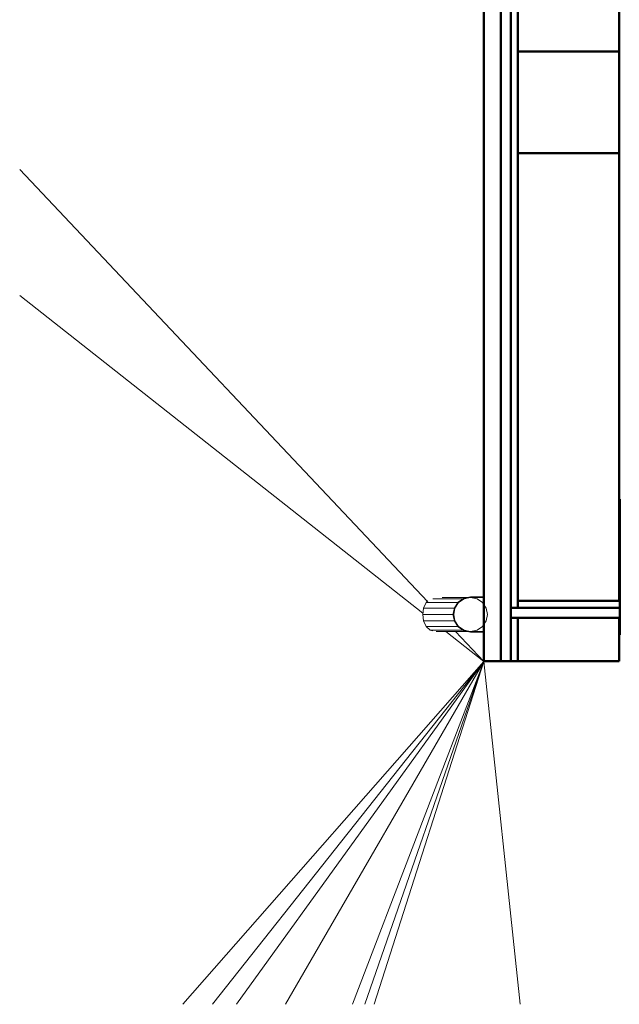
# Model space of a CAD drawing. Header units: millimetres. Extents: x 24644 to 52152, y 2709 to 38988.
# Tile 2 of 93: x 25653 to 27423, y 27625 to 30532. Entities that reach past the tile are written whole.
import ezdxf

# ---------------------------------------------------------------- set-up
doc = ezdxf.new("R2010")
doc.units = ezdxf.units.MM
for name, color, linetype, lineweight in [('A-COLS-____-MCUT', 52, 'Continuous', 50), ('A-COLS-____-OTLN', 52, 'Continuous', 20), ('A-PART-____-MCUT', 2, 'Continuous', 50), ('A-PART-____-OTLN', 2, 'Continuous', 20), ('A-WALL-____-MCUT', 113, 'Continuous', 50), ('A-WALL-____-OTLN', 113, 'Continuous', 20), ('L-SITE-____-OTLN', 91, 'Continuous', 20), ('Q-SPCQ-____-MCUT', 91, 'Continuous', 9), ('Q-SPCQ-____-OTLN', 91, 'Continuous', 20)]:
    doc.layers.add(name, color=color, linetype=linetype, lineweight=lineweight)

# ---------------------------------------------------------------- blocks, each defined once
blk = doc.blocks.new('Family - Site-608699-В_Этаж 01_Вентиляция')
at = {"layer": 'L-SITE-____-OTLN', "color": 9}
for p, q in [((25652.6, 30088.9), (26856.4, 28814.1)), ((25652.6, 29717), (26843.3, 28779.2)), ((26911.2, 28725.7), (27023.2, 28637.4)), ((26939.9, 28725.7), (27023.2, 28637.4)), ((26134.3, 27625), (27023.2, 28637.4)), ((26221.9, 27625), (27023.2, 28637.4)), ((26293.2, 27625), (27023.2, 28637.4)), ((26437.4, 27625), (27023.2, 28637.4)), ((27023.2, 28637.4), (26635.8, 27625)), ((27023.2, 28637.4), (26672.1, 27625)), ((27023.2, 28637.4), (26698.9, 27625)), ((27023.2, 28637.4), (27023.3, 28637.6)), ((27023.2, 28637.4), (27223.2, 28637.6)), ((27023.2, 28637.4), (27130.4, 27625))]:
    blk.add_line(p, q, dxfattribs=at)
blk = doc.blocks.new('Прямая форма - Insulation - Thermal Break-609278-В_Этаж 01_Вентиляция')
at = {"layer": 'A-WALL-____-MCUT', "color": 253}
for p, q in [((5030, 80), (1000, 80)), ((5030, 50), (5030, 80)), ((1000, 50), (5030, 50))]:
    blk.add_line(p, q, dxfattribs=at)
blk = doc.blocks.new('Прямая форма - Gypsum Plasterboard - Waterproof-609279-В_Этаж 01_Вентиляция')
at = {"layer": 'A-WALL-____-MCUT', "color": 253}
for p, q in [((5030, 50), (1000, 50)), ((5030, 0), (5030, 50)), ((1000, 0), (5030, 0))]:
    blk.add_line(p, q, dxfattribs=at)
blk = doc.blocks.new('Прямая форма - Masonry Block - Structural-609280-В_Этаж 01_Вентиляция')
at = {"layer": 'A-WALL-____-MCUT', "color": 253}
for p, q in [((3230, 400), (1000, 400)), ((3230, 100), (3230, 400)), ((4851.8, 400), (3530, 400)), ((3530, 400), (3530, 100)), ((4851.8, 100), (4851.8, 400)), ((5030, 400), (4901.8, 400)), ((4901.8, 400), (4901.8, 100)), ((5030, 100), (5030, 400)), ((1000, 100), (3230, 100)), ((3530, 100), (4851.8, 100)), ((4901.8, 100), (5030, 100))]:
    blk.add_line(p, q, dxfattribs=at)
blk = doc.blocks.new('Прямая форма - Concrete - Structural-609281-В_Этаж 01_Вентиляция')
at = {"layer": 'A-WALL-____-MCUT', "color": 253}
for p, q in [((4871.8, 100), (1000, 100)), ((4871.8, 80), (4871.8, 100)), ((5030, 100), (4901.8, 100)), ((4901.8, 100), (4901.8, 80)), ((5030, 80), (5030, 100)), ((1000, 80), (4871.8, 80)), ((4901.8, 80), (5030, 80))]:
    blk.add_line(p, q, dxfattribs=at)
blk = doc.blocks.new('Прямая форма - SW - 007-609282-В_Этаж 01_Вентиляция')
for name in ['Прямая форма - Masonry Block - Structural-609280-В_Этаж 01_Вентиляция', 'Прямая форма - Concrete - Structural-609281-В_Этаж 01_Вентиляция', 'Прямая форма - Insulation - Thermal Break-609278-В_Этаж 01_Вентиляция', 'Прямая форма - Gypsum Plasterboard - Waterproof-609279-В_Этаж 01_Вентиляция']:
    blk.add_blockref(name, (0, 0))
blk = doc.blocks.new('Family - Insulation - Thermal Break-609284-В_Этаж 01_Вентиляция')
at = {"layer": 'A-PART-____-MCUT', "color": 253}
for p, q in [((5030, 80), (1000, 80)), ((5030, 50), (5030, 80)), ((1000, 50), (5030, 50))]:
    blk.add_line(p, q, dxfattribs=at)
blk = doc.blocks.new('Family - Gypsum Plasterboard - Waterproof-609286-В_Этаж 01_Вентиляция')
at = {"layer": 'A-PART-____-MCUT', "color": 253}
for p, q in [((5030, 50), (1000, 50)), ((5030, 0), (5030, 50)), ((1000, 0), (5030, 0))]:
    blk.add_line(p, q, dxfattribs=at)
blk = doc.blocks.new('Family - Masonry Block - Structural-609288-В_Этаж 01_Вентиляция')
at = {"layer": 'A-PART-____-MCUT', "color": 253}
for p, q in [((3230, 400), (1000, 400)), ((3230, 100), (3230, 400)), ((4851.8, 400), (3530, 400)), ((3530, 400), (3530, 100)), ((4851.8, 100), (4851.8, 400)), ((5030, 400), (4901.8, 400)), ((4901.8, 400), (4901.8, 100)), ((5030, 100), (5030, 400)), ((1000, 100), (3230, 100)), ((3530, 100), (4851.8, 100)), ((4901.8, 100), (5030, 100))]:
    blk.add_line(p, q, dxfattribs=at)
blk = doc.blocks.new('Family - Concrete - Structural-609290-В_Этаж 01_Вентиляция')
at = {"layer": 'A-PART-____-MCUT', "color": 253}
for p, q in [((4871.8, 100), (1000, 100)), ((4871.8, 80), (4871.8, 100)), ((5030, 100), (4901.8, 100)), ((4901.8, 100), (4901.8, 80)), ((5030, 80), (5030, 100)), ((1000, 80), (4871.8, 80)), ((4901.8, 80), (5030, 80))]:
    blk.add_line(p, q, dxfattribs=at)
blk = doc.blocks.new('Прямая форма - Insulation - Thermal Break-609782-В_Этаж 01_Вентиляция')
at = {"layer": 'A-WALL-____-MCUT', "color": 253}
for p, q in [((401.6, 80), (80, 80)), ((80, 80), (80, 50)), ((401.6, 50), (401.6, 80)), ((3144.6, 80), (3026.6, 80)), ((3026.6, 80), (3026.6, 50)), ((3143.6, 50), (3144.6, 80)), ((80, 50), (401.6, 50)), ((3026.6, 50), (3143.6, 50))]:
    blk.add_line(p, q, dxfattribs=at)
blk = doc.blocks.new('Прямая форма - Gypsum Plasterboard - Waterproof-609783-В_Этаж 01_Вентиляция')
at = {"layer": 'A-WALL-____-MCUT', "color": 253}
for p, q in [((401.6, 50), (400, 50)), ((400, 50), (400, 0)), ((401.6, 0), (401.6, 50)), ((3143.6, 50), (3026.6, 50)), ((3026.6, 50), (3026.6, 0)), ((3142.1, 0), (3143.6, 50)), ((400, 0), (401.6, 0)), ((3026.6, 0), (3142.1, 0))]:
    blk.add_line(p, q, dxfattribs=at)
blk = doc.blocks.new('Прямая форма - Concrete - Structural-609784-В_Этаж 01_Вентиляция')
at = {"layer": 'A-WALL-____-MCUT', "color": 253}
for p, q in [((401.6, 100), (100, 100)), ((100, 100), (100, 80)), ((401.6, 80), (401.6, 100)), ((3145.2, 100), (3026.6, 100)), ((3026.6, 100), (3026.6, 80)), ((3144.6, 80), (3145.2, 100)), ((100, 80), (401.6, 80)), ((3026.6, 80), (3144.6, 80))]:
    blk.add_line(p, q, dxfattribs=at)
blk = doc.blocks.new('Прямая форма - Masonry Block - Structural-609785-В_Этаж 01_Вентиляция')
at = {"layer": 'A-WALL-____-MCUT', "color": 253}
for p, q in [((401.6, 400), (400, 400)), ((400, 400), (400, 100)), ((401.6, 100), (401.6, 400)), ((3154.4, 400), (3026.6, 400)), ((3026.6, 400), (3026.6, 100)), ((3145.2, 100), (3154.4, 400)), ((400, 100), (401.6, 100)), ((3026.6, 100), (3145.2, 100))]:
    blk.add_line(p, q, dxfattribs=at)
blk = doc.blocks.new('Прямая форма - SW - 008-609786-В_Этаж 01_Вентиляция')
for name in ['Прямая форма - Masonry Block - Structural-609785-В_Этаж 01_Вентиляция', 'Прямая форма - Concrete - Structural-609784-В_Этаж 01_Вентиляция', 'Прямая форма - Insulation - Thermal Break-609782-В_Этаж 01_Вентиляция', 'Прямая форма - Gypsum Plasterboard - Waterproof-609783-В_Этаж 01_Вентиляция']:
    blk.add_blockref(name, (0, 0))
blk = doc.blocks.new('Family - Insulation - Thermal Break-609788-В_Этаж 01_Вентиляция')
at = {"layer": 'A-PART-____-MCUT', "color": 253}
for p, q in [((401.6, 80), (80, 80)), ((80, 80), (80, 50)), ((401.6, 50), (401.6, 80)), ((3144.6, 80), (3026.6, 80)), ((3026.6, 80), (3026.6, 50)), ((3143.6, 50), (3144.6, 80)), ((80, 50), (401.6, 50)), ((3026.6, 50), (3143.6, 50))]:
    blk.add_line(p, q, dxfattribs=at)
blk = doc.blocks.new('Family - Gypsum Plasterboard - Waterproof-609790-В_Этаж 01_Вентиляция')
at = {"layer": 'A-PART-____-MCUT', "color": 253}
for p, q in [((401.6, 50), (400, 50)), ((400, 50), (400, 0)), ((401.6, 0), (401.6, 50)), ((3143.6, 50), (3026.6, 50)), ((3026.6, 50), (3026.6, 0)), ((3142.1, 0), (3143.6, 50)), ((400, 0), (401.6, 0)), ((3026.6, 0), (3142.1, 0))]:
    blk.add_line(p, q, dxfattribs=at)
blk = doc.blocks.new('Family - Concrete - Structural-609794-В_Этаж 01_Вентиляция')
at = {"layer": 'A-PART-____-MCUT', "color": 253}
for p, q in [((401.6, 100), (100, 100)), ((100, 100), (100, 80)), ((401.6, 80), (401.6, 100)), ((3145.2, 100), (3026.6, 100)), ((3026.6, 100), (3026.6, 80)), ((3144.6, 80), (3145.2, 100)), ((100, 80), (401.6, 80)), ((3026.6, 80), (3144.6, 80))]:
    blk.add_line(p, q, dxfattribs=at)
blk = doc.blocks.new('Family - Masonry Block - Structural-609796-В_Этаж 01_Вентиляция')
at = {"layer": 'A-PART-____-MCUT', "color": 253}
for p, q in [((401.6, 400), (400, 400)), ((400, 400), (400, 100)), ((401.6, 100), (401.6, 400)), ((3154.4, 400), (3026.6, 400)), ((3026.6, 400), (3026.6, 100)), ((3145.2, 100), (3154.4, 400)), ((400, 100), (401.6, 100)), ((3026.6, 100), (3145.2, 100))]:
    blk.add_line(p, q, dxfattribs=at)
blk = doc.blocks.new('Прямая форма - V line-609798-В_Этаж 01_Вентиляция')
at = {"layer": 'A-COLS-____-MCUT', "color": 253}
for p, q in [((150, 150), (-150, 150)), ((-150, 150), (-150, -150)), ((150, -150), (150, 150)), ((-150, -150), (150, -150))]:
    blk.add_line(p, q, dxfattribs=at)
blk = doc.blocks.new('Прямая форма - CRE - 001-609799-В_Этаж 01_Вентиляция')
blk.add_blockref('Прямая форма - V line-609798-В_Этаж 01_Вентиляция', (0, 0))
blk = doc.blocks.new('Прямая форма - V line-612858-В_Этаж 01_Вентиляция')
at = {"layer": 'Q-SPCQ-____-MCUT', "color": 53}
for p, q in [((-35.4, 35.4), (-46.2, 19.1)), ((-19.1, 46.2), (-35.4, 35.4)), ((0, 50), (-19.1, 46.2)), ((19.1, 46.2), (0, 50)), ((35.4, 35.4), (19.1, 46.2)), ((46.2, 19.1), (35.4, 35.4)), ((-46.2, 19.1), (-50, 0)), ((-50, 0), (-46.2, -19.1)), ((50, 0), (46.2, 19.1)), ((46.2, -19.1), (50, 0)), ((-46.2, -19.1), (-35.4, -35.4)), ((35.4, -35.4), (46.2, -19.1)), ((-35.4, -35.4), (-19.1, -46.2)), ((-19.1, -46.2), (0, -50)), ((0, -50), (19.1, -46.2)), ((19.1, -46.2), (35.4, -35.4))]:
    blk.add_line(p, q, dxfattribs=at)
at = {"layer": 'Q-SPCQ-____-OTLN', "color": 9}
for p, q in [((-52, 39), (-52, -0.1)), ((-50.2, -0.1), (-50.2, 39)), ((50.2, 39), (50.2, -0.1)), ((52, -0.1), (52, 39)), ((-50, -1.1), (-50, 0)), ((50, 0), (50, -1.1)), ((-52, -0.1), (-48, -20)), ((-46.4, -19.3), (-50.2, -0.1)), ((-50, -83.6), (-50, -10.2)), ((-48, -20), (-36.8, -36.9)), ((-35.5, -35.6), (-46.4, -19.3)), ((-46.2, -22.8), (-46.2, -111.9)), ((46.4, -19.3), (35.5, -35.6)), ((36.8, -36.9), (48, -20)), ((46.2, -22.8), (46.2, -119.6)), ((50.2, -0.1), (46.4, -19.3)), ((48, -20), (52, -0.1)), ((50, -10.2), (50, -101.3)), ((-36.8, -36.9), (-19.9, -48.1)), ((-19.2, -46.5), (-35.5, -35.6)), ((-35.4, -37.8), (-35.4, -131.1)), ((-19.9, -48.1), (0, -52.1)), ((0, -50.3), (-19.2, -46.5)), ((-19.1, -48.3), (-19.1, -138.7)), ((19.2, -46.5), (0, -50.3)), ((0, -52.1), (19.9, -48.1)), ((0, -52.1), (0, -141.4)), ((19.1, -48.2), (19.1, -138.7)), ((35.5, -35.6), (19.2, -46.5)), ((19.9, -48.1), (36.8, -36.9)), ((35.4, -37.8), (35.4, -131.1)), ((46.2, -119.6), (48.5, -111.3)), ((-40.2, -126), (-35.4, -131.1)), ((-35.4, -131.1), (-19.1, -138.7)), ((-19.1, -138.7), (0, -141.4)), ((0, -141.4), (19.1, -138.7)), ((19.1, -138.7), (35.4, -131.1)), ((35.4, -131.1), (46.2, -119.6))]:
    blk.add_line(p, q, dxfattribs=at)
blk = doc.blocks.new('Прямая форма - FU - 047-612859-В_Этаж 01_Вентиляция')
blk.add_blockref('Прямая форма - V line-612858-В_Этаж 01_Вентиляция', (0, 0))
blk = doc.blocks.new('V line_ifc_RVT-1-В_Этаж 01_Вентиляция')
at = {"layer": 'A-COLS-____-OTLN', "color": 9, "lineweight": 20, "rotation": 180}
blk.add_blockref('Прямая форма - CRE - 001-609799-В_Этаж 01_Вентиляция', (27273.2, 30287.6), dxfattribs=at)
at = {"layer": 'A-PART-____-OTLN', "color": 9, "lineweight": 20}
for name, p, rotation in [('Family - Gypsum Plasterboard - Waterproof-609286-В_Этаж 01_Вентиляция', (27023.2, 33667.6), 270), ('Family - Insulation - Thermal Break-609284-В_Этаж 01_Вентиляция', (27023.2, 33667.6), 270), ('Family - Concrete - Structural-609290-В_Этаж 01_Вентиляция', (27023.2, 33667.6), 270), ('Family - Masonry Block - Structural-609288-В_Этаж 01_Вентиляция', (27023.2, 33667.6), 270), ('Family - Masonry Block - Structural-609796-В_Этаж 01_Вентиляция', (27023.2, 28715.9), 359.9955699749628), ('Family - Concrete - Structural-609794-В_Этаж 01_Вентиляция', (27023.2, 28715.9), 359.9955699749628), ('Family - Insulation - Thermal Break-609788-В_Этаж 01_Вентиляция', (27023.2, 28715.9), 359.9955699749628), ('Family - Gypsum Plasterboard - Waterproof-609790-В_Этаж 01_Вентиляция', (27023.2, 28715.9), 359.9955699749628)]:
    blk.add_blockref(name, p, dxfattribs=dict(at, rotation=rotation))
at = {"layer": 'A-WALL-____-OTLN', "color": 9, "lineweight": 20}
for name, p, rotation in [('Прямая форма - SW - 007-609282-В_Этаж 01_Вентиляция', (27023.2, 33667.6), 270), ('Прямая форма - SW - 008-609786-В_Этаж 01_Вентиляция', (27023.2, 28715.9), 359.9955699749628)]:
    blk.add_blockref(name, p, dxfattribs=dict(at, rotation=rotation))
at = {"layer": 'L-SITE-____-OTLN', "color": 9, "lineweight": 20}
blk.add_blockref('Family - Site-608699-В_Этаж 01_Вентиляция', (0, 0), dxfattribs=at)
at = {"layer": 'Q-SPCQ-____-OTLN', "color": 9, "lineweight": 20, "rotation": 270}
blk.add_blockref('Прямая форма - FU - 047-612859-В_Этаж 01_Вентиляция', (26984.2, 28775.7), dxfattribs=at)

msp = doc.modelspace()

# ---------------------------------------------------------------- block references
at = {"lineweight": 9}
msp.add_blockref('V line_ifc_RVT-1-В_Этаж 01_Вентиляция', (0, 0), dxfattribs=at)

doc.saveas('drawing.dxf')
